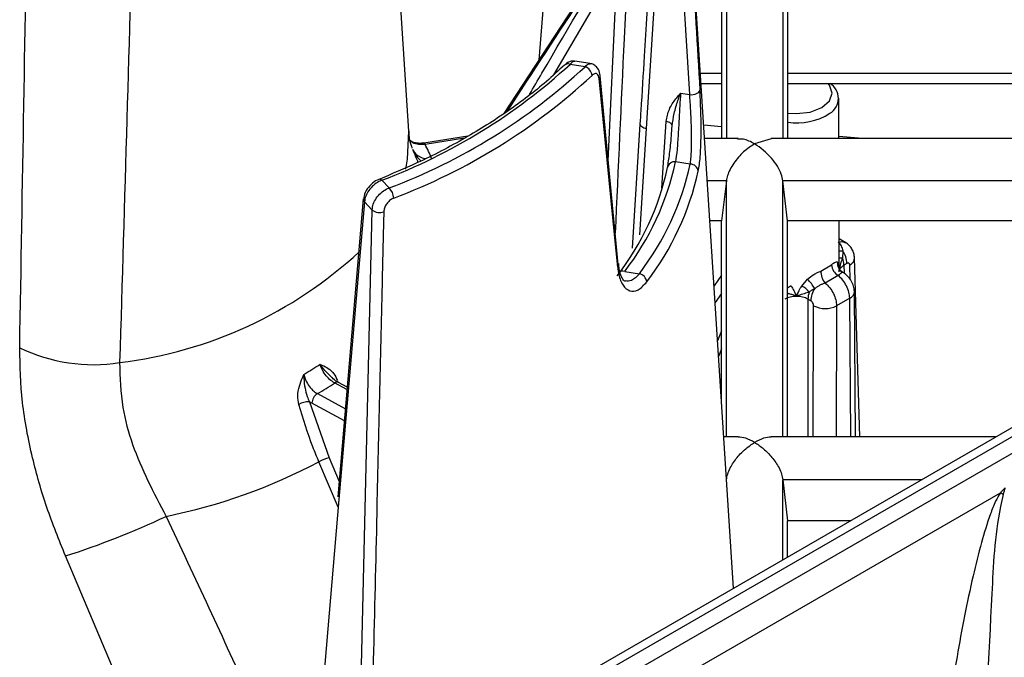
# Model space of a CAD drawing. Header units: millimetres. Extents: x 16 to 503, y 3 to 290.
# Tile 35 of 172: x 105.29 to 109.02, y 77.14 to 79.56. Entities that reach past the tile are written whole.
import ezdxf

# ---------------------------------------------------------------- set-up
doc = ezdxf.new("R2010")
doc.units = ezdxf.units.MM

msp = doc.modelspace()

# ---------------------------------------------------------------- linework, layer by layer
at = {"color": 7, "linetype": 'Continuous', "lineweight": 25}
for p, q in [((106.7645, 79.1358), (106.5837, 81.9519)), ((107.9961, 77.4024), (107.8188, 80.1628)), ((107.9692, 80.0784), (107.9692, 79.1082)), ((108.1834, 80.0784), (108.1834, 79.1082)), ((107.7226, 80.0536), (107.6655, 79.1459)), ((107.8301, 79.275), (107.7841, 80.044)), ((107.9511, 79.9232), (107.9511, 79.1082)), ((108.2016, 79.9232), (108.2016, 79.1082)), ((107.2986, 79.9049), (107.2581, 79.4063)), ((107.5684, 79.8806), (107.125, 79.2029)), ((107.5552, 79.7628), (107.3137, 79.3496)), ((107.5209, 79.0241), (107.5552, 79.7628)), ((111.497, 79.4234), (106.2848, 76.4145)), ((106.3313, 76.407), (111.5409, 79.4145)), ((107.4528, 79.3929), (107.3947, 79.4019)), ((106.3806, 76.3724), (111.5887, 79.379)), ((107.4333, 79.3809), (107.3761, 79.3898)), ((107.5586, 78.6302), (107.4901, 79.3466)), ((107.8706, 79.3569), (107.9511, 79.3569)), ((108.2016, 79.3569), (109.9033, 79.3569)), ((107.8731, 79.3174), (107.9511, 79.3174)), ((108.2016, 79.3174), (109.9033, 79.3174)), ((107.7955, 79.2803), (107.8301, 79.275)), ((108.3957, 79.1082), (108.3954, 79.2611)), ((107.7242, 78.9199), (107.7408, 79.1734)), ((107.6128, 78.693), (107.6428, 79.1634)), ((107.6655, 79.1459), (107.6399, 78.7426)), ((107.9511, 79.1534), (107.8833, 79.1592)), ((106.9891, 79.1173), (106.8218, 79.0914)), ((106.9763, 79.1093), (106.8265, 79.0862)), ((108.0142, 79.1082), (107.8865, 79.1082)), ((108.1395, 79.1078), (108.0763, 79.0884)), ((109.9749, 79.1082), (108.1385, 79.1082)), ((108.4852, 79.1082), (108.3957, 79.1158)), ((107.832, 79.0111), (107.7764, 79.0197)), ((106.6629, 78.9501), (106.69, 78.9209)), ((107.9692, 78.9478), (107.8968, 78.9478)), ((107.9692, 78.9478), (107.9511, 78.7963)), ((107.9692, 77.9765), (107.9692, 78.9478)), ((108.2016, 78.7963), (108.1834, 78.9478)), ((109.9275, 78.9478), (108.1834, 78.9478)), ((108.1834, 77.9765), (108.1834, 78.9478)), ((106.5917, 78.8793), (106.4957, 77.7491)), ((106.5928, 78.8782), (106.593, 78.8792)), ((106.5964, 78.8683), (106.4994, 77.7393)), ((106.5733, 76.5811), (106.6256, 78.8368)), ((106.6256, 78.8368), (106.5964, 78.8683)), ((107.9511, 78.7963), (107.9066, 78.7963)), ((107.9511, 78.1035), (107.9511, 78.7963)), ((108.2016, 77.9765), (108.2016, 78.7963)), ((109.9033, 78.7963), (108.2016, 78.7963)), ((108.3968, 78.6166), (108.3964, 78.7963)), ((108.4219, 78.7132), (108.3965, 78.7279)), ((108.4105, 78.6822), (108.4097, 78.6551)), ((108.4749, 77.9765), (108.4552, 78.6554)), ((108.3276, 78.6059), (108.3676, 78.629)), ((108.3912, 78.6406), (108.3955, 78.6301)), ((108.3955, 78.6301), (108.3963, 78.6204)), ((108.4262, 78.6348), (108.415, 78.6284)), ((108.415, 78.6284), (108.4154, 78.5982)), ((108.4388, 78.5738), (108.4372, 78.6288)), ((107.5836, 78.6043), (107.6392, 78.5957)), ((107.9511, 78.5905), (107.9224, 78.55)), ((108.255, 78.549), (108.2769, 78.5746)), ((108.3935, 78.5888), (108.344, 78.5602)), ((108.4107, 78.6009), (108.4131, 78.5997)), ((107.9511, 78.5207), (107.9265, 78.486)), ((108.2893, 78.493), (108.2784, 78.4993)), ((108.2784, 78.4993), (108.2784, 77.9765)), ((108.4368, 78.5026), (108.3871, 78.4739)), ((108.4412, 77.9765), (108.4368, 78.5026)), ((108.4595, 77.9765), (108.4549, 78.5281)), ((108.2982, 77.9765), (108.3001, 78.4741)), ((108.3871, 78.4739), (108.3853, 77.9765)), ((107.9511, 78.3793), (107.9358, 78.3406)), ((107.9511, 78.3104), (107.9396, 78.2814)), ((106.5302, 78.1558), (106.4831, 78.1812)), ((106.531, 78.1652), (106.4977, 78.1831)), ((106.418, 78.1409), (106.5241, 78.0837)), ((107.9487, 78.1406), (107.9511, 78.1468)), ((106.3877, 78.1098), (106.462, 77.8975)), ((106.3971, 78.1041), (106.3877, 78.1098)), ((106.5202, 78.0378), (106.3971, 78.1041)), ((108.0135, 77.9765), (107.9592, 77.9765)), ((108.9905, 77.9765), (108.1392, 77.9765)), ((106.4969, 77.7106), (106.4238, 77.882)), ((106.462, 77.8975), (106.5006, 77.8069)), ((108.7093, 77.8141), (108.1834, 77.8141)), ((108.1834, 77.8136), (108.2016, 77.6585)), ((108.1834, 77.5106), (108.1834, 77.8136)), ((106.4601, 76.2937), (109.0083, 77.7647)), ((106.4994, 77.7393), (106.4201, 76.816)), ((108.2016, 77.521), (108.2016, 77.6585)), ((108.4397, 77.6585), (108.2016, 77.6585)), ((105.8584, 76.5879), (105.4626, 77.5251))]:
    msp.add_line(p, q, dxfattribs=at)
at = {"color": 7, "linetype": 'Continuous', "lineweight": 25, "flags": 128}
for points in [[(107.8301, 79.275), (107.8369, 79.2747), (107.8438, 79.2753), (107.8503, 79.2766), (107.8563, 79.2787), (107.8614, 79.2814), (107.8652, 79.2845), (107.8677, 79.288), (107.8687, 79.2915)], [(108.2016, 79.2052), (108.2352, 79.2028), (108.2871, 79.2088), (108.3311, 79.2257), (108.3605, 79.2511), (108.3708, 79.2811), (108.3605, 79.3111), (108.3553, 79.3174)], [(107.7635, 79.1554), (107.7633, 79.1583), (107.7622, 79.1611), (107.7603, 79.1638), (107.7576, 79.1664), (107.7542, 79.1687), (107.7502, 79.1706), (107.7457, 79.1722), (107.7408, 79.1734)], [(106.7533, 78.9916), (106.7603, 79.0297), (106.7645, 79.1358)], [(106.8265, 79.0862), (106.825, 79.0889), (106.8235, 79.0907), (106.8222, 79.0914), (106.8219, 79.0915)]]:
    msp.add_lwpolyline(points, dxfattribs=at)
at = {"color": 7, "linetype": 'Continuous', "lineweight": 25}
for centre, radius, start, end in [((105.8735, 81.0291), 2.2238, 290.7913, 312.5086), ((105.8909, 81.0429), 2.2675, 290.6342, 312.8625), ((107.3678, 79.3712), 0.0204, 65.9547, 129.7056), ((107.4202, 79.3433), 0.0398, 6.8318, 70.7915), ((105.8987, 81.0301), 2.2948, 290.6342, 312.8625), ((107.4766, 79.3457), 0.0136, 315.3964, 3.5633), ((108.3281, 79.261), 0.0659, 300.5074, 58.8708), ((108.2379, 79.3956), 0.2279, 260.8444, 302.884), ((106.2352, 78.7794), 0.6662, 22.3743, 27.4227), ((106.7463, 79.2125), 1.0223, 322.3192, 347.8839), ((106.7646, 79.2369), 1.0348, 322.3192, 347.8839), ((106.7991, 79.2381), 1.0576, 322.5989, 347.6042), ((106.8174, 79.2149), 1.07, 322.5989, 347.6042), ((107.772, 78.9936), 0.0265, 80.4665, 170.5236), ((107.8319, 78.98), 0.0311, 9.5411, 89.7882), ((106.6543, 78.9423), 0.0116, 42.4427, 104.3021), ((106.6502, 78.8797), 0.0573, 2.8526, 46.0631), ((106.6056, 78.8772), 0.0128, 175.4639, 224.0602), ((106.6539, 78.8764), 0.0486, 234.4441, 289.0435), ((105.4702, 79.8776), 1.6313, 276.9622, 312.7212), ((108.4068, 78.728), 0.0459, 257.2512, 274.6814), ((108.4369, 78.3136), 0.3426, 94.5587, 96.7446), ((108.3355, 78.6265), 0.0795, 1.3325, 21.0698), ((108.3349, 78.6308), 0.0914, 2.5101, 34.1892), ((108.4238, 78.6573), 0.0314, 295.1543, 356.589), ((107.5473, 78.629), 0.0133, 316.9743, 6.1163), ((108.4199, 78.6344), 0.0526, 185.8569, 239.8934), ((108.429, 78.6345), 0.0383, 170.8381, 241.3595), ((108.429, 78.6265), 0.0337, 173.8187, 198.2319), ((107.5763, 78.5826), 0.0229, 71.324, 138.8959), ((107.631, 78.5599), 0.0368, 7.9378, 77.1005), ((108.1361, 78.4353), 0.1981, 31.7758, 44.706), ((108.3985, 78.6056), 0.071, 179.7873, 219.7677), ((108.2527, 78.4734), 0.0847, 116.5714, 127.1172), ((108.2163, 78.4717), 0.0864, 38.791, 63.3886), ((108.3803, 78.4891), 0.0911, 146.3025, 177.5309), ((108.3578, 78.4974), 0.0794, 159.0157, 178.6748), ((108.4252, 78.53), 0.0298, 293.1198, 356.4025), ((108.3438, 78.5589), 0.0954, 242.7139, 296.9967), ((105.5684, 78.8948), 0.6442, 244.2814, 278.8926), ((105.6532, 79.4351), 1.4144, 300.2961, 303.2006), ((105.6723, 79.4188), 1.4797, 300.2657, 303.231), ((106.492, 78.1703), 0.0141, 66.0863, 129.2604), ((106.446, 78.1005), 0.0491, 124.7829, 175.8588), ((106.3883, 78.0183), 0.0915, 90.4027, 116.587), ((105.4035, 79.8249), 2.1945, 281.5748, 297.7069), ((106.5161, 77.7088), 0.1962, 105.9954, 118.0414), ((108.8288, 77.4274), 0.3821, 60.0071, 61.979), ((104.4981, 80.5364), 3.1621, 287.7594, 295.1881)]:
    msp.add_arc(centre, radius, start, end, dxfattribs=at)
for points, knots in [([(105.2888, 78.3144), (105.2995, 78.928), (105.3165, 79.9074), (105.331, 80.8882), (105.3365, 81.2547)], [0, 0, 0, 0, 0.6263749, 1, 1, 1, 1]), ([(105.755, 81.2066), (105.7441, 80.8389), (105.7151, 79.8549), (105.6861, 78.8732), (105.668, 78.2584)], [0, 0, 0, 0, 0.37365, 1, 1, 1, 1]), ([(107.6428, 79.1634), (107.6439, 79.1805), (107.6493, 79.2664), (107.6684, 79.5689), (107.6863, 79.8542), (107.6998, 80.0707)], [0, 0, 0, 0, 0.056806, 0.284032, 1, 1, 1, 1]), ([(107.8228, 80.0611), (107.8239, 80.0435), (107.8292, 79.956), (107.8446, 79.6995), (107.8587, 79.4605), (107.8687, 79.2915)], [0, 0, 0, 0, 0.068225, 0.341123, 1, 1, 1, 1]), ([(107.5786, 79.8874), (107.5697, 79.8737), (107.5202, 79.798), (107.3725, 79.572), (107.2335, 79.3596), (107.1351, 79.2093)], [0, 0, 0, 0, 0.060365, 0.3348, 1, 1, 1, 1]), ([(107.2222, 79.2755), (107.2381, 79.3025), (107.3572, 79.506), (107.4761, 79.7096), (107.5792, 79.8861)], [0, 0, 0, 0, 0.1328308, 1, 1, 1, 1]), ([(107.593, 79.7497), (107.5922, 79.7323), (107.5883, 79.6449), (107.5733, 79.3115), (107.5586, 78.9954), (107.5472, 78.7493)], [0, 0, 0, 0, 0.052402, 0.262008, 1, 1, 1, 1]), ([(107.3946, 79.4012), (107.393, 79.4016), (107.387, 79.4034), (107.3762, 79.4007), (107.3644, 79.3954), (107.3581, 79.3894), (107.355, 79.3864)], [0, 0, 0, 0, 0.106674, 0.397179, 0.711484, 1, 1, 1, 1]), ([(107.3947, 79.4012), (107.3922, 79.4013), (107.3868, 79.4016), (107.3799, 79.3939), (107.3761, 79.3898)], [0, 0, 0, 0, 0.454502, 1, 1, 1, 1]), ([(107.3548, 79.3868), (107.3324, 79.3661), (107.2674, 79.3059), (107.1441, 79.2116), (106.9797, 79.1081), (106.8143, 79.0219), (106.7, 78.9739), (106.6514, 78.9535)], [0, 0, 0, 0, 0.12295, 0.357511, 0.592073, 0.826605, 1, 1, 1, 1]), ([(107.4333, 79.3809), (107.4372, 79.3851), (107.4441, 79.3928), (107.45, 79.3924), (107.4527, 79.3922)], [0, 0, 0, 0, 0.5532347, 1, 1, 1, 1]), ([(107.4901, 79.3465), (107.4901, 79.3468), (107.4901, 79.3555), (107.4856, 79.3685), (107.4744, 79.3837), (107.4624, 79.3916), (107.4548, 79.392), (107.4525, 79.3921)], [0, 0, 0, 0, 0.0138426, 0.3811907, 0.6489688, 0.898463, 1, 1, 1, 1]), ([(107.4863, 79.3361), (107.4861, 79.3376), (107.4854, 79.3431), (107.4824, 79.3508), (107.4764, 79.3555), (107.4685, 79.3551), (107.4627, 79.3504), (107.4598, 79.3481)], [0, 0, 0, 0, 0.078718, 0.301079, 0.531372, 0.765438, 1, 1, 1, 1]), ([(107.557, 78.6199), (107.5538, 78.6529), (107.5304, 78.8917), (107.5067, 79.1304), (107.4863, 79.3361)], [0, 0, 0, 0, 0.1383524, 1, 1, 1, 1]), ([(107.8625, 78.9852), (107.864, 78.9932), (107.8683, 79.0173), (107.8726, 79.0716), (107.8738, 79.1459), (107.8723, 79.2235), (107.8699, 79.2689), (107.8687, 79.2915)], [0, 0, 0, 0, 0.113914, 0.341689, 0.56474, 0.782588, 1, 1, 1, 1]), ([(107.7408, 79.1734), (107.7438, 79.1891), (107.7499, 79.2204), (107.7721, 79.2526), (107.7879, 79.2717), (107.794, 79.2786), (107.7954, 79.2802), (107.7955, 79.2803)], [0, 0, 0, 0, 0.386867, 0.774717, 0.949605, 0.995244, 1, 1, 1, 1]), ([(107.7635, 79.1554), (107.7657, 79.1717), (107.7703, 79.2058), (107.7827, 79.2449), (107.7913, 79.2692), (107.7947, 79.2781), (107.7954, 79.2801), (107.7955, 79.2803)], [0, 0, 0, 0, 0.360055, 0.757404, 0.945254, 0.99456, 1, 1, 1, 1]), ([(107.7955, 79.2803), (107.7949, 79.2716), (107.793, 79.2442), (107.7901, 79.1907), (107.7865, 79.1248), (107.7822, 79.0632), (107.7783, 79.0342), (107.7764, 79.0197)], [0, 0, 0, 0, 0.103599, 0.323649, 0.548181, 0.774044, 1, 1, 1, 1]), ([(107.832, 79.0111), (107.833, 79.018), (107.8359, 79.0387), (107.8379, 79.0855), (107.8371, 79.1494), (107.834, 79.2162), (107.8314, 79.2554), (107.8301, 79.275)], [0, 0, 0, 0, 0.113264, 0.340327, 0.563494, 0.781938, 1, 1, 1, 1]), ([(106.778, 79.0725), (106.7766, 79.0757), (106.773, 79.0848), (106.7653, 79.1113), (106.7656, 79.1315), (106.7657, 79.136)], [0, 0, 0, 0, 0.303459, 0.844792, 1, 1, 1, 1]), ([(107.6655, 79.1459), (107.6623, 79.1466), (107.6558, 79.148), (107.6483, 79.1523), (107.6435, 79.1576), (107.643, 79.1615), (107.6428, 79.1634)], [0, 0, 0, 0, 0.254127, 0.508265, 0.762165, 1, 1, 1, 1]), ([(107.7458, 78.9979), (107.7487, 79.0145), (107.7543, 79.0477), (107.7598, 79.1064), (107.7626, 79.1434), (107.7635, 79.1554)], [0, 0, 0, 0, 0.40187, 0.8048, 1, 1, 1, 1]), ([(106.8218, 79.0919), (106.819, 79.0914), (106.8074, 79.0892), (106.789, 79.0916), (106.7743, 79.0963), (106.7705, 79.1002), (106.7702, 79.1005)], [0, 0, 0, 0, 0.1344, 0.551059, 0.971027, 1, 1, 1, 1]), ([(106.8265, 79.0862), (106.8182, 79.0856), (106.8016, 79.0846), (106.7817, 79.0901), (106.7735, 79.0972), (106.7704, 79.1)], [0, 0, 0, 0, 0.38284, 0.765615, 1, 1, 1, 1]), ([(108.0763, 79.0884), (108.062, 79.0959), (108.039, 79.108), (108.0193, 79.1064), (108.0118, 79.1058)], [0, 0, 0, 0, 0.624795, 1, 1, 1, 1]), ([(106.8003, 79.0184), (106.7997, 79.0197), (106.7945, 79.0314), (106.7879, 79.0477), (106.7818, 79.0623), (106.78, 79.0666), (106.7799, 79.0667)], [0, 0, 0, 0, 0.078801, 0.732148, 0.991798, 1, 1, 1, 1]), ([(106.7799, 79.0667), (106.78, 79.0666), (106.782, 79.0618), (106.7897, 79.0468), (106.8004, 79.0324), (106.8095, 79.024), (106.81, 79.0235)], [0, 0, 0, 0, 0.009243, 0.295529, 0.957885, 1, 1, 1, 1]), ([(106.7799, 79.0667), (106.7823, 79.0622), (106.788, 79.0513), (106.804, 79.0392), (106.8188, 79.0327), (106.8274, 79.0327), (106.8278, 79.0327)], [0, 0, 0, 0, 0.258251, 0.620171, 0.982169, 1, 1, 1, 1]), ([(108.0763, 79.0884), (108.0622, 79.079), (108.0342, 79.0603), (108.0021, 79.0237), (107.9829, 78.9917), (107.973, 78.9686), (107.9704, 78.9545), (107.9692, 78.9478)], [0, 0, 0, 0, 0.308166, 0.612487, 0.756103, 0.884826, 1, 1, 1, 1]), ([(108.1834, 78.9478), (108.1817, 78.9565), (108.1779, 78.9752), (108.1624, 79.0054), (108.1303, 79.0501), (108.0988, 79.0725), (108.0763, 79.0884)], [0, 0, 0, 0, 0.1489799, 0.320804, 0.5155472, 1, 1, 1, 1]), ([(106.6515, 78.9535), (106.6513, 78.9534), (106.6426, 78.9514), (106.6262, 78.9393), (106.6062, 78.9179), (106.5945, 78.8956), (106.5941, 78.8821), (106.594, 78.8781)], [0, 0, 0, 0, 0.007034, 0.281986, 0.572878, 0.871624, 1, 1, 1, 1]), ([(106.6629, 78.9501), (106.659, 78.9485), (106.6479, 78.9439), (106.63, 78.9314), (106.6126, 78.9121), (106.6001, 78.89), (106.5976, 78.8755), (106.5964, 78.8683)], [0, 0, 0, 0, 0.117879, 0.3382887, 0.5585805, 0.7793281, 1, 1, 1, 1]), ([(106.6256, 78.8368), (106.6266, 78.8444), (106.6286, 78.8595), (106.6406, 78.8824), (106.6578, 78.9023), (106.6753, 78.9149), (106.6863, 78.9194), (106.69, 78.9209)], [0, 0, 0, 0, 0.222052, 0.443779, 0.666175, 0.889479, 1, 1, 1, 1]), ([(106.7074, 78.8825), (106.7053, 78.8816), (106.6988, 78.8786), (106.6884, 78.8707), (106.6783, 78.8584), (106.6713, 78.8443), (106.6702, 78.8351), (106.6697, 78.8305)], [0, 0, 0, 0, 0.1112419, 0.3357811, 0.5585662, 0.7795778, 1, 1, 1, 1]), ([(106.6697, 78.8305), (106.6693, 78.8129), (106.6673, 78.7249), (106.6588, 78.3555), (106.6421, 77.6312), (106.6261, 76.9782), (106.6169, 76.6062)], [0, 0, 0, 0, 0.023708, 0.118541, 0.497872, 1, 1, 1, 1]), ([(108.3935, 78.7148), (108.3995, 78.7163), (108.4099, 78.719), (108.4177, 78.7147), (108.421, 78.7128)], [0, 0, 0, 0, 0.569682, 1, 1, 1, 1]), ([(108.3935, 78.7148), (108.3955, 78.713), (108.3996, 78.7093), (108.4061, 78.699), (108.4087, 78.689), (108.4105, 78.6822)], [0, 0, 0, 0, 0.24919, 0.499237, 1, 1, 1, 1]), ([(108.4552, 78.6554), (108.4546, 78.6611), (108.4534, 78.6727), (108.4461, 78.6893), (108.4355, 78.7038), (108.426, 78.7104), (108.4212, 78.7137)], [0, 0, 0, 0, 0.240902, 0.491516, 0.746406, 1, 1, 1, 1]), ([(108.4097, 78.6551), (108.4069, 78.6479), (108.4015, 78.634), (108.3988, 78.6206), (108.3975, 78.6142)], [0, 0, 0, 0, 0.522187, 1, 1, 1, 1]), ([(107.557, 78.6199), (107.5582, 78.6107), (107.5619, 78.5828), (107.5765, 78.5477), (107.6024, 78.5268), (107.6347, 78.5292), (107.6564, 78.5528), (107.6675, 78.5649)], [0, 0, 0, 0, 0.10455, 0.318172, 0.537539, 0.763332, 1, 1, 1, 1]), ([(107.5861, 78.567), (107.5855, 78.5668), (107.5836, 78.5664), (107.5737, 78.5764), (107.5628, 78.603), (107.5615, 78.6274), (107.5611, 78.6341)], [0, 0, 0, 0, 0.171532, 0.510149, 0.867, 1, 1, 1, 1]), ([(108.3676, 78.629), (108.3704, 78.6314), (108.3761, 78.6362), (108.3851, 78.642), (108.3887, 78.6412), (108.3912, 78.6406)], [0, 0, 0, 0, 0.249156, 0.501825, 1, 1, 1, 1]), ([(108.3971, 78.6031), (108.397, 78.6032), (108.3954, 78.6078), (108.4005, 78.6175), (108.4102, 78.6248), (108.415, 78.6284)], [0, 0, 0, 0, 0.0087022, 0.5043389, 1, 1, 1, 1]), ([(108.4107, 78.6011), (108.4078, 78.6032), (108.4028, 78.6067), (108.3992, 78.612), (108.3979, 78.6144), (108.3972, 78.616), (108.397, 78.6162), (108.3969, 78.6163)], [0, 0, 0, 0, 0.33057, 0.554507, 0.629466, 0.707832, 1, 1, 1, 1]), ([(108.4372, 78.6288), (108.4369, 78.6305), (108.4365, 78.6338), (108.4335, 78.6362), (108.4299, 78.6365), (108.4274, 78.6354), (108.4262, 78.6348)], [0, 0, 0, 0, 0.270594, 0.562348, 0.789409, 1, 1, 1, 1]), ([(107.6392, 78.5957), (107.6291, 78.585), (107.6111, 78.566), (107.5936, 78.5675), (107.586, 78.5681)], [0, 0, 0, 0, 0.562777, 1, 1, 1, 1]), ([(108.2769, 78.5746), (108.2848, 78.5811), (108.2967, 78.5909), (108.3146, 78.6008), (108.3233, 78.6042), (108.3276, 78.6059)], [0, 0, 0, 0, 0.498033, 0.750749, 1, 1, 1, 1]), ([(108.4107, 78.6009), (108.4099, 78.6008), (108.4083, 78.6006), (108.4045, 78.5981), (108.3997, 78.5943), (108.3956, 78.5907), (108.3935, 78.5888)], [0, 0, 0, 0, 0.251957, 0.501793, 0.751335, 1, 1, 1, 1]), ([(108.4549, 78.5281), (108.4542, 78.5347), (108.4528, 78.548), (108.4432, 78.5693), (108.4294, 78.5881), (108.4186, 78.5958), (108.4131, 78.5997)], [0, 0, 0, 0, 0.250341, 0.5002, 0.749959, 1, 1, 1, 1]), ([(108.2148, 78.5492), (108.2183, 78.5433), (108.2235, 78.5345), (108.2287, 78.5239), (108.2315, 78.5184), (108.2331, 78.5157), (108.2341, 78.5146), (108.2345, 78.5143), (108.2347, 78.5142), (108.2349, 78.5142), (108.2352, 78.5143), (108.2357, 78.5145), (108.2405, 78.5195), (108.2443, 78.532), (108.2513, 78.5432), (108.255, 78.549)], [0, 0, 0, 0, 0.2497363, 0.3747293, 0.4449151, 0.4814867, 0.4925733, 0.4964734, 0.4994579, 0.5010946, 0.5028222, 0.5068919, 0.5188685, 0.7495453, 1, 1, 1, 1]), ([(108.3045, 78.5396), (108.3017, 78.5381), (108.2982, 78.5361), (108.2947, 78.534), (108.2938, 78.5334), (108.2935, 78.5332), (108.2899, 78.5309), (108.2868, 78.5284), (108.2836, 78.5259)], [0, 0, 0, 0, 0.367371, 0.4631, 0.488955, 0.49638, 0.500137, 1, 1, 1, 1]), ([(108.344, 78.5602), (108.3407, 78.559), (108.3343, 78.5566), (108.3241, 78.5517), (108.3139, 78.5461), (108.3077, 78.5418), (108.3045, 78.5396)], [0, 0, 0, 0, 0.248665, 0.498207, 0.748043, 1, 1, 1, 1]), ([(108.2784, 78.4993), (108.272, 78.5022), (108.2593, 78.5081), (108.2349, 78.5106), (108.2104, 78.5081), (108.1977, 78.5022), (108.1914, 78.4993)], [0, 0, 0, 0, 0.250006, 0.5, 0.749994, 1, 1, 1, 1]), ([(108.2836, 78.5259), (108.2774, 78.5239), (108.2642, 78.5198), (108.2477, 78.5143), (108.2333, 78.5118), (108.2252, 78.5141), (108.2156, 78.517), (108.2077, 78.5191), (108.2028, 78.5207), (108.2016, 78.5211)], [0, 0, 0, 0, 0.25701, 0.539109, 0.605815, 0.716002, 0.799474, 0.950964, 1, 1, 1, 1]), ([(108.3001, 78.4741), (108.2999, 78.476), (108.2995, 78.48), (108.2966, 78.4859), (108.293, 78.4905), (108.2905, 78.4922), (108.2893, 78.493)], [0, 0, 0, 0, 0.270298, 0.562425, 0.789706, 1, 1, 1, 1]), ([(105.4626, 77.5251), (105.4379, 77.5862), (105.3882, 77.7095), (105.3327, 77.9057), (105.2936, 78.1115), (105.2904, 78.2462), (105.2888, 78.3144)], [0, 0, 0, 0, 0.229648, 0.463442, 0.727848, 1, 1, 1, 1]), ([(105.668, 78.2584), (105.6694, 78.202), (105.6721, 78.1003), (105.7259, 77.9009), (105.7968, 77.7652), (105.8438, 77.675)], [0, 0, 0, 0, 0.294332, 0.531584, 1, 1, 1, 1]), ([(106.4277, 78.2516), (106.4278, 78.2516), (106.4309, 78.2504), (106.4417, 78.2464), (106.4601, 78.2375), (106.4807, 78.2192), (106.4896, 78.1996), (106.4937, 78.1907)], [0, 0, 0, 0, 0.003659, 0.119495, 0.410969, 0.730062, 1, 1, 1, 1]), ([(106.4831, 78.1812), (106.4768, 78.1853), (106.4642, 78.1935), (106.447, 78.213), (106.4345, 78.2332), (106.4297, 78.2462), (106.4277, 78.2516)], [0, 0, 0, 0, 0.269344, 0.538642, 0.807881, 1, 1, 1, 1]), ([(106.4733, 78.2014), (106.4684, 78.2062), (106.4551, 78.2193), (106.4392, 78.2358), (106.4303, 78.2478), (106.4278, 78.2515), (106.4277, 78.2516)], [0, 0, 0, 0, 0.285624, 0.779599, 0.993107, 1, 1, 1, 1]), ([(106.3474, 78.1001), (106.3456, 78.1105), (106.3416, 78.1331), (106.3484, 78.1684), (106.3584, 78.1949), (106.3648, 78.2095), (106.3667, 78.2137), (106.3668, 78.2139)], [0, 0, 0, 0, 0.269938, 0.589031, 0.880505, 0.996341, 1, 1, 1, 1]), ([(106.3668, 78.2139), (106.3667, 78.2137), (106.3665, 78.2083), (106.3665, 78.1908), (106.3705, 78.1627), (106.3773, 78.1334), (106.3847, 78.1166), (106.3877, 78.1098)], [0, 0, 0, 0, 0.004724, 0.151054, 0.489604, 0.791768, 1, 1, 1, 1]), ([(106.3668, 78.2139), (106.3682, 78.2081), (106.3716, 78.1944), (106.3827, 78.1731), (106.3981, 78.1545), (106.4106, 78.1449), (106.417, 78.1414), (106.418, 78.1409)], [0, 0, 0, 0, 0.192017, 0.461115, 0.730271, 0.955667, 1, 1, 1, 1]), ([(106.4975, 78.1836), (106.4956, 78.1846), (106.4881, 78.1882), (106.4796, 78.1959), (106.4734, 78.2016)], [0, 0, 0, 0, 0.262516, 1, 1, 1, 1]), ([(106.4238, 77.882), (106.416, 77.9008), (106.386, 77.9729), (106.3638, 78.046), (106.3474, 78.1001)], [0, 0, 0, 0, 0.260348, 1, 1, 1, 1]), ([(107.9693, 77.8141), (107.9706, 77.8212), (107.9734, 77.836), (107.9865, 77.8661), (108.0097, 77.9002), (108.0421, 77.9334), (108.0649, 77.9485), (108.0763, 77.956)], [0, 0, 0, 0, 0.1201003, 0.2506628, 0.5002315, 0.749805, 1, 1, 1, 1]), ([(108.0763, 77.956), (108.0648, 77.9621), (108.043, 77.9737), (108.023, 77.9752), (108.0135, 77.976)], [0, 0, 0, 0, 0.525069, 1, 1, 1, 1]), ([(108.1392, 77.976), (108.1297, 77.9752), (108.1097, 77.9737), (108.0878, 77.9621), (108.0763, 77.956)], [0, 0, 0, 0, 0.47497, 1, 1, 1, 1]), ([(108.0763, 77.956), (108.0877, 77.9485), (108.1105, 77.9334), (108.143, 77.9002), (108.1662, 77.8661), (108.1792, 77.836), (108.182, 77.8212), (108.1834, 77.8141)], [0, 0, 0, 0, 0.250213, 0.499781, 0.749343, 0.879894, 1, 1, 1, 1]), ([(108.1834, 77.8141), (108.1834, 77.814), (108.1834, 77.8139), (108.1834, 77.8137), (108.1834, 77.8136)], [0, 0, 0, 0, 0.559999, 1, 1, 1, 1]), ([(109.0083, 77.7647), (109.0021, 77.7539), (108.9867, 77.7271), (108.9626, 77.6633), (108.9335, 77.5686), (108.9018, 77.4398), (108.8605, 77.2432), (108.8165, 76.9853), (108.791, 76.7826), (108.7781, 76.6795)], [0, 0, 0, 0, 0.027831, 0.068909, 0.163042, 0.277286, 0.416091, 0.703095, 1, 1, 1, 1]), ([(108.9407, 76.6682), (108.9531, 76.9055), (108.9712, 77.2501), (108.9882, 77.6116), (109.0165, 77.743), (109.0198, 77.7584)], [0, 0, 0, 0, 0.66139, 0.960499, 1, 1, 1, 1]), ([(109.0268, 77.7835), (109.0235, 77.78), (109.0174, 77.7736), (109.0111, 77.7675), (109.0083, 77.7647)], [0, 0, 0, 0, 0.559998, 1, 1, 1, 1]), ([(109.0198, 77.7584), (109.0212, 77.763), (109.0236, 77.7713), (109.0259, 77.7798), (109.0268, 77.7835)], [0, 0, 0, 0, 0.5600014, 1, 1, 1, 1]), ([(105.8438, 77.675), (105.9523, 77.4443), (106.0973, 77.1357), (106.2355, 76.8242), (106.2704, 76.7456)], [0, 0, 0, 0, 0.747626, 1, 1, 1, 1])]:
    msp.add_open_spline(points, degree=3, knots=knots, dxfattribs=at)
for points in [[(108.4368, 78.5026), (108.4362, 78.5101), (108.4349, 78.5251), (108.4253, 78.5494), (108.4113, 78.5721), (108.3995, 78.5833), (108.3935, 78.5888)], [(108.344, 78.5602), (108.3499, 78.5546), (108.3617, 78.5435), (108.3757, 78.5207), (108.3853, 78.4964), (108.3865, 78.4814), (108.3871, 78.4739)]]:
    msp.add_open_spline(points, degree=3, dxfattribs=at)

doc.saveas('drawing.dxf')
